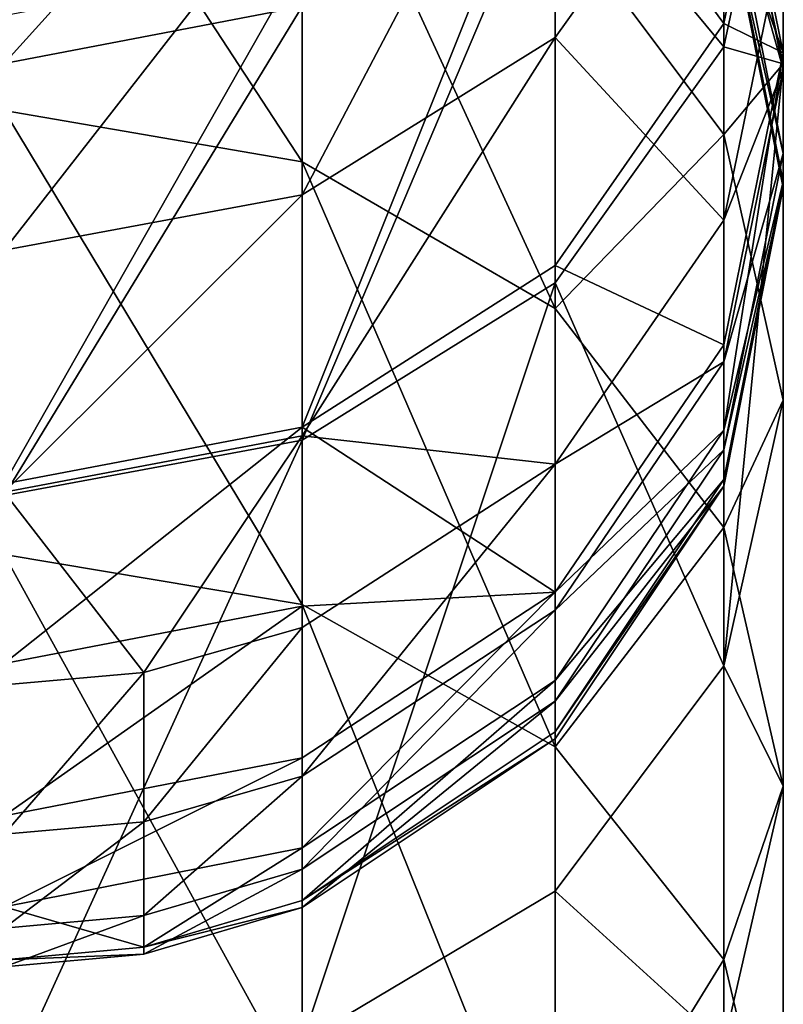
# Model space of a CAD drawing. Extents: x -46 to 46, y 1 to 197.
# Tile 162 of 168: x 0.34 to 3.87, y 160.7 to 165.25. Entities that reach past the tile are written whole.
import ezdxf

# ---------------------------------------------------------------- set-up
doc = ezdxf.new("R2010")
doc.units = 0
doc.header["$LTSCALE"] = 25.4
doc.layers.get('0').update_dxf_attribs({"color": 13, "linetype": 'CONTINUOUS'})

# ---------------------------------------------------------------- blocks, each defined once
blk = doc.blocks.new('BUSH-3401_STL')
at = {"color": 18}
mesh = blk.add_polyface(dxfattribs=at)
corners = [(3.868, 166.5526, 68.0282), (3.594, 167.4224, 75.9155), (3.594, 165.2341, 68.428), (3.868, 168.7574, 75.5753)]
mesh.append_faces([[corners[k] for k in face] for face in [(0, 1, 2), (1, 0, 3)]], dxfattribs={"vtx0": -1, "color": 18})
mesh = blk.add_polyface(dxfattribs=at)
corners = [(3.594, 167.1928, 103.5065), (3.868, 166.4094, 110.2539), (3.594, 165.1254, 109.7545), (3.868, 168.522, 103.8687)]
mesh.append_faces([[corners[k] for k in face] for face in [(0, 1, 2), (1, 0, 3)]], dxfattribs={"vtx0": -1, "color": 18})
mesh = blk.add_polyface(dxfattribs=at)
corners = [(3.594, 166.4476, 62.2859), (3.868, 166.5526, 68.0282), (3.868, 165.099, 62.5667), (3.594, 167.8711, 67.6283)]
mesh.append_faces([[corners[k] for k in face] for face in [(0, 1, 2), (1, 0, 3)]], dxfattribs={"vtx0": -1, "color": 18})
mesh = blk.add_polyface(dxfattribs=at)
corners = [(2.8136, 166.6654, 38.3479), (3.594, 166.258, 42.3562), (2.8136, 165.1696, 41.9325), (3.594, 167.7329, 38.8217)]
mesh.append_faces([[corners[k] for k in face] for face in [(0, 1, 2), (1, 0, 3)]], dxfattribs={"vtx0": -1, "color": 18})
mesh = blk.add_polyface(dxfattribs=at)
corners = [(3.868, 166.4094, 110.2539), (3.594, 166.3051, 114.0689), (3.868, 165.048, 113.5052), (3.594, 167.6935, 110.7533)]
mesh.append_faces([[corners[k] for k in face] for face in [(0, 1, 2), (1, 0, 3)]], dxfattribs={"vtx0": -1, "color": 18})
mesh = blk.add_polyface(dxfattribs=at)
corners = [(3.594, 166.258, 42.3562), (3.868, 165.6558, 48.5117), (3.594, 164.3257, 48.1525), (3.868, 167.5418, 42.8561)]
mesh.append_faces([[corners[k] for k in face] for face in [(0, 1, 2), (1, 0, 3)]], dxfattribs={"vtx0": -1, "color": 18})
mesh = blk.add_polyface(dxfattribs=at)
corners = [(3.594, 165.2341, 68.428), (2.8136, 166.2906, 76.204), (2.8136, 164.1163, 68.767), (3.594, 167.4224, 75.9155)]
mesh.append_faces([[corners[k] for k in face] for face in [(0, 1, 2), (1, 0, 3)]], dxfattribs={"vtx0": -1, "color": 18})
mesh = blk.add_polyface(dxfattribs=at)
corners = [(3.594, 166.3051, 114.0689), (2.8136, 165.762, 117.9047), (3.594, 164.7216, 117.3741), (2.8136, 167.3709, 114.5469)]
mesh.append_faces([[corners[k] for k in face] for face in [(0, 1, 2), (1, 0, 3)]], dxfattribs={"vtx0": -1, "color": 18})
mesh = blk.add_polyface(dxfattribs=at)
corners = [(2.8136, 166.0659, 103.1993), (3.594, 165.1254, 109.7545), (2.8136, 164.0368, 109.3311), (3.594, 167.1928, 103.5065)]
mesh.append_faces([[corners[k] for k in face] for face in [(0, 1, 2), (1, 0, 3)]], dxfattribs={"vtx0": -1, "color": 18})
mesh = blk.add_polyface(dxfattribs=at)
corners = [(3.868, 165.6558, 48.5117), (3.594, 166.3754, 51.486), (3.868, 165.023, 51.2234), (3.594, 166.9859, 48.871)]
mesh.append_faces([[corners[k] for k in face] for face in [(0, 1, 2), (1, 0, 3)]], dxfattribs={"vtx0": -1, "color": 18})
mesh = blk.add_polyface(dxfattribs=at)
corners = [(0.268, 166.7013, 118.3838), (1.6457, 164.5945, 121.6922), (1.6457, 166.4572, 118.2593), (0.268, 164.8321, 121.8289)]
mesh.append_faces([[corners[k] for k in face] for face in [(0, 1, 2), (1, 0, 3)]], dxfattribs={"vtx0": -1, "color": 18})
mesh = blk.add_polyface(dxfattribs=at)
corners = [(2.8136, 166.6654, 38.3479), (1.6457, 164.4424, 41.6494), (1.6457, 165.9521, 38.0313), (2.8136, 165.1696, 41.9325)]
mesh.append_faces([[corners[k] for k in face] for face in [(0, 1, 2), (1, 0, 3)]], dxfattribs={"vtx0": -1, "color": 18})
mesh = blk.add_polyface(dxfattribs=at)
corners = [(1.6457, 166.5739, 97.1834), (0.268, 165.0486, 102.9221), (0.268, 166.3033, 97.1399), (1.6457, 165.313, 102.9941)]
mesh.append_faces([[corners[k] for k in face] for face in [(0, 1, 2), (1, 0, 3)]], dxfattribs={"vtx0": -1, "color": 18})
mesh = blk.add_polyface(dxfattribs=at)
corners = [(3.868, 165.099, 62.5667), (3.594, 165.2341, 68.428), (3.594, 163.7503, 62.8476), (3.868, 166.5526, 68.0282)]
mesh.append_faces([[corners[k] for k in face] for face in [(0, 1, 2), (1, 0, 3)]], dxfattribs={"vtx0": -1, "color": 18})
mesh = blk.add_polyface(dxfattribs=at)
corners = [(1.6457, 166.4572, 118.2593), (2.8136, 163.9181, 121.303), (2.8136, 165.762, 117.9047), (1.6457, 164.5945, 121.6922)]
mesh.append_faces([[corners[k] for k in face] for face in [(0, 1, 2), (1, 0, 3)]], dxfattribs={"vtx0": -1, "color": 18})
mesh = blk.add_polyface(dxfattribs=at)
corners = [(3.594, 165.8793, 58.1222), (3.868, 165.099, 62.5667), (3.868, 164.5038, 58.1987), (3.594, 166.4476, 62.2859)]
mesh.append_faces([[corners[k] for k in face] for face in [(0, 1, 2), (1, 0, 3)]], dxfattribs={"vtx0": -1, "color": 18})
mesh = blk.add_polyface(dxfattribs=at)
corners = [(3.868, 166.4094, 110.2539), (3.868, 165.048, 113.5052), (3.594, 165.1254, 109.7545)]
mesh.append_faces([[corners[k] for k in face] for face in [(0, 1, 2)]], dxfattribs={"color": 18})
mesh = blk.add_polyface(dxfattribs=at)
corners = [(3.868, 165.023, 51.2234), (3.594, 166.0024, 53.9163), (3.868, 164.6334, 53.7645), (3.594, 166.3754, 51.486)]
mesh.append_faces([[corners[k] for k in face] for face in [(0, 1, 2), (1, 0, 3)]], dxfattribs={"vtx0": -1, "color": 18})
mesh = blk.add_polyface(dxfattribs=at)
corners = [(3.868, 165.048, 113.5052), (3.594, 164.7216, 117.3741), (3.868, 163.4943, 116.7483), (3.594, 166.3051, 114.0689)]
mesh.append_faces([[corners[k] for k in face] for face in [(0, 1, 2), (1, 0, 3)]], dxfattribs={"vtx0": -1, "color": 18})
mesh = blk.add_polyface(dxfattribs=at)
corners = [(2.8136, 166.2906, 76.204), (1.6457, 163.3694, 68.9935), (2.8136, 164.1163, 68.767), (1.6457, 165.5344, 76.3967)]
mesh.append_faces([[corners[k] for k in face] for face in [(0, 1, 2), (1, 0, 3)]], dxfattribs={"vtx0": -1, "color": 18})
mesh = blk.add_polyface(dxfattribs=at)
corners = [(2.8136, 165.1696, 41.9325), (3.594, 164.3257, 48.1525), (2.8136, 163.1981, 47.8479), (3.594, 166.258, 42.3562)]
mesh.append_faces([[corners[k] for k in face] for face in [(0, 1, 2), (1, 0, 3)]], dxfattribs={"vtx0": -1, "color": 18})
mesh = blk.add_polyface(dxfattribs=at)
corners = [(2.8136, 166.0659, 103.1993), (1.6457, 163.3095, 109.0483), (1.6457, 165.313, 102.9941), (2.8136, 164.0368, 109.3311)]
mesh.append_faces([[corners[k] for k in face] for face in [(0, 1, 2), (1, 0, 3)]], dxfattribs={"vtx0": -1, "color": 18})
mesh = blk.add_polyface(dxfattribs=at)
corners = [(3.868, 164.6334, 53.7645), (3.594, 165.8516, 56.0696), (3.868, 164.4747, 56.0303), (3.594, 166.0024, 53.9163)]
mesh.append_faces([[corners[k] for k in face] for face in [(0, 1, 2), (1, 0, 3)]], dxfattribs={"vtx0": -1, "color": 18})
mesh = blk.add_polyface(dxfattribs=at)
corners = [(1.6457, 165.9521, 38.0313), (0.268, 164.1871, 41.55), (0.268, 165.7016, 37.9201), (1.6457, 164.4424, 41.6494)]
mesh.append_faces([[corners[k] for k in face] for face in [(0, 1, 2), (1, 0, 3)]], dxfattribs={"vtx0": -1, "color": 18})
mesh = blk.add_polyface(dxfattribs=at)
corners = [(3.594, 165.8516, 56.0696), (3.868, 164.5038, 58.1987), (3.868, 164.4747, 56.0303), (3.594, 165.8793, 58.1222)]
mesh.append_faces([[corners[k] for k in face] for face in [(0, 1, 2), (1, 0, 3)]], dxfattribs={"vtx0": -1, "color": 18})
mesh = blk.add_polyface(dxfattribs=at)
corners = [(3.594, 164.7216, 117.3741), (2.8136, 163.9181, 121.303), (3.594, 162.9058, 120.7204), (2.8136, 165.762, 117.9047)]
mesh.append_faces([[corners[k] for k in face] for face in [(0, 1, 2), (1, 0, 3)]], dxfattribs={"vtx0": -1, "color": 18})
mesh = blk.add_polyface(dxfattribs=at)
corners = [(3.594, 164.3257, 48.1525), (3.868, 165.023, 51.2234), (3.594, 163.6706, 50.9608), (3.868, 165.6558, 48.5117)]
mesh.append_faces([[corners[k] for k in face] for face in [(0, 1, 2), (1, 0, 3)]], dxfattribs={"vtx0": -1, "color": 18})
mesh = blk.add_polyface(dxfattribs=at)
corners = [(1.6457, 165.5344, 76.3967), (0.268, 163.1071, 69.0731), (1.6457, 163.3694, 68.9935), (0.268, 165.2688, 76.4644)]
mesh.append_faces([[corners[k] for k in face] for face in [(0, 1, 2), (1, 0, 3)]], dxfattribs={"vtx0": -1, "color": 18})
mesh = blk.add_polyface(dxfattribs=at)
corners = [(1.6457, 165.313, 102.9941), (0.268, 163.0541, 108.9489), (0.268, 165.0486, 102.9221), (1.6457, 163.3095, 109.0483)]
mesh.append_faces([[corners[k] for k in face] for face in [(0, 1, 2), (1, 0, 3)]], dxfattribs={"vtx0": -1, "color": 18})
mesh = blk.add_polyface(dxfattribs=at)
corners = [(3.594, 163.7503, 62.8476), (2.8136, 164.1163, 68.767), (2.8136, 162.607, 63.0857), (3.594, 165.2341, 68.428)]
mesh.append_faces([[corners[k] for k in face] for face in [(0, 1, 2), (1, 0, 3)]], dxfattribs={"vtx0": -1, "color": 18})
mesh = blk.add_polyface(dxfattribs=at)
corners = [(1.6457, 163.3289, 44.7228), (1.6457, 164.4424, 41.6494), (2.8136, 165.1696, 41.9325)]
mesh.append_faces([[corners[k] for k in face] for face in [(0, 1, 2)]], dxfattribs={"color": 18})
mesh = blk.add_polyface(dxfattribs=at)
corners = [(2.8136, 163.1981, 47.8479), (1.6457, 163.3289, 44.7228), (2.8136, 165.1696, 41.9325)]
mesh.append_faces([[corners[k] for k in face] for face in [(0, 1, 2)]], dxfattribs={"color": 18})
mesh = blk.add_polyface(dxfattribs=at)
corners = [(2.8136, 164.0368, 109.3311), (3.594, 162.267, 116.1224), (2.8136, 161.2265, 115.5918), (3.594, 165.1254, 109.7545)]
mesh.append_faces([[corners[k] for k in face] for face in [(0, 1, 2), (1, 0, 3)]], dxfattribs={"vtx0": -1, "color": 18})
mesh = blk.add_polyface(dxfattribs=at)
corners = [(3.594, 165.1254, 109.7545), (3.868, 165.048, 113.5052), (3.594, 162.267, 116.1224)]
mesh.append_faces([[corners[k] for k in face] for face in [(0, 1, 2)]], dxfattribs={"color": 18})
mesh = blk.add_polyface(dxfattribs=at)
corners = [(3.868, 165.099, 62.5667), (3.594, 163.3556, 60.5903), (3.868, 164.5038, 58.1987)]
mesh.append_faces([[corners[k] for k in face] for face in [(0, 1, 2)]], dxfattribs={"color": 18})
mesh = blk.add_polyface(dxfattribs=at)
corners = [(3.868, 165.099, 62.5667), (3.594, 163.7503, 62.8476), (3.594, 163.3556, 60.5903)]
mesh.append_faces([[corners[k] for k in face] for face in [(0, 1, 2)]], dxfattribs={"color": 18})
mesh = blk.add_polyface(dxfattribs=at)
corners = [(3.868, 165.048, 113.5052), (3.868, 163.4943, 116.7483), (3.594, 162.267, 116.1224)]
mesh.append_faces([[corners[k] for k in face] for face in [(0, 1, 2)]], dxfattribs={"color": 18})
mesh = blk.add_polyface(dxfattribs=at)
corners = [(3.594, 163.6706, 50.9608), (3.868, 164.6334, 53.7645), (3.594, 163.2643, 53.6127), (3.868, 165.023, 51.2234)]
mesh.append_faces([[corners[k] for k in face] for face in [(0, 1, 2), (1, 0, 3)]], dxfattribs={"vtx0": -1, "color": 18})
mesh = blk.add_polyface(dxfattribs=at)
corners = [(0.268, 164.8321, 121.8289), (1.6457, 162.5505, 125.0513), (1.6457, 164.5945, 121.6922), (0.268, 162.7811, 125.1993)]
mesh.append_faces([[corners[k] for k in face] for face in [(0, 1, 2), (1, 0, 3)]], dxfattribs={"vtx0": -1, "color": 18})
mesh = blk.add_polyface(dxfattribs=at)
corners = [(3.868, 163.4943, 116.7483), (3.594, 162.9058, 120.7204), (3.868, 161.7117, 120.0332), (3.594, 164.7216, 117.3741)]
mesh.append_faces([[corners[k] for k in face] for face in [(0, 1, 2), (1, 0, 3)]], dxfattribs={"vtx0": -1, "color": 18})
mesh = blk.add_polyface(dxfattribs=at)
corners = [(3.594, 163.2643, 53.6127), (3.868, 164.4747, 56.0303), (3.594, 163.0977, 55.9909), (3.868, 164.6334, 53.7645)]
mesh.append_faces([[corners[k] for k in face] for face in [(0, 1, 2), (1, 0, 3)]], dxfattribs={"vtx0": -1, "color": 18})
mesh = blk.add_polyface(dxfattribs=at)
corners = [(1.6457, 164.5945, 121.6922), (2.8136, 161.8937, 124.6297), (2.8136, 163.9181, 121.303), (1.6457, 162.5505, 125.0513)]
mesh.append_faces([[corners[k] for k in face] for face in [(0, 1, 2), (1, 0, 3)]], dxfattribs={"vtx0": -1, "color": 18})
mesh = blk.add_polyface(dxfattribs=at)
corners = [(3.868, 164.4747, 56.0303), (3.594, 163.1283, 58.2752), (3.594, 163.0977, 55.9909), (3.868, 164.5038, 58.1987)]
mesh.append_faces([[corners[k] for k in face] for face in [(0, 1, 2), (1, 0, 3)]], dxfattribs={"vtx0": -1, "color": 18})
mesh = blk.add_polyface(dxfattribs=at)
corners = [(3.868, 164.5038, 58.1987), (3.594, 163.3556, 60.5903), (3.594, 163.1283, 58.2752)]
mesh.append_faces([[corners[k] for k in face] for face in [(0, 1, 2)]], dxfattribs={"color": 18})
mesh = blk.add_polyface(dxfattribs=at)
corners = [(1.6457, 164.4424, 41.6494), (0.268, 163.069, 44.6361), (0.268, 164.1871, 41.55), (1.6457, 163.3289, 44.7228)]
mesh.append_faces([[corners[k] for k in face] for face in [(0, 1, 2), (1, 0, 3)]], dxfattribs={"vtx0": -1, "color": 18})
mesh = blk.add_polyface(dxfattribs=at)
corners = [(2.8136, 163.1981, 47.8479), (3.594, 163.6706, 50.9608), (2.8136, 162.5241, 50.7382), (3.594, 164.3257, 48.1525)]
mesh.append_faces([[corners[k] for k in face] for face in [(0, 1, 2), (1, 0, 3)]], dxfattribs={"vtx0": -1, "color": 18})
mesh = blk.add_polyface(dxfattribs=at)
corners = [(1.6457, 163.3694, 68.9935), (2.8136, 162.607, 63.0857), (2.8136, 164.1163, 68.767)]
mesh.append_faces([[corners[k] for k in face] for face in [(0, 1, 2)]], dxfattribs={"color": 18})
mesh = blk.add_polyface(dxfattribs=at)
corners = [(2.8136, 164.0368, 109.3311), (1.6457, 160.5313, 115.2372), (1.6457, 163.3095, 109.0483), (2.8136, 161.2265, 115.5918)]
mesh.append_faces([[corners[k] for k in face] for face in [(0, 1, 2), (1, 0, 3)]], dxfattribs={"vtx0": -1, "color": 18})
mesh = blk.add_polyface(dxfattribs=at)
corners = [(3.594, 162.9058, 120.7204), (2.8136, 161.8937, 124.6297), (3.594, 160.9107, 123.9988), (2.8136, 163.9181, 121.303)]
mesh.append_faces([[corners[k] for k in face] for face in [(0, 1, 2), (1, 0, 3)]], dxfattribs={"vtx0": -1, "color": 18})
mesh = blk.add_polyface(dxfattribs=at)
corners = [(3.594, 163.3556, 60.5903), (2.8136, 162.607, 63.0857), (2.8136, 162.1988, 60.7501), (3.594, 163.7503, 62.8476)]
mesh.append_faces([[corners[k] for k in face] for face in [(0, 1, 2), (1, 0, 3)]], dxfattribs={"vtx0": -1, "color": 18})
mesh = blk.add_polyface(dxfattribs=at)
corners = [(2.8136, 162.5241, 50.7382), (3.594, 163.2643, 53.6127), (2.8136, 162.1036, 53.484), (3.594, 163.6706, 50.9608)]
mesh.append_faces([[corners[k] for k in face] for face in [(0, 1, 2), (1, 0, 3)]], dxfattribs={"vtx0": -1, "color": 18})
mesh = blk.add_polyface(dxfattribs=at)
corners = [(3.594, 162.267, 116.1224), (3.868, 161.7117, 120.0332), (3.594, 160.5176, 119.3461), (3.868, 163.4943, 116.7483)]
mesh.append_faces([[corners[k] for k in face] for face in [(0, 1, 2), (1, 0, 3)]], dxfattribs={"vtx0": -1, "color": 18})
mesh = blk.add_polyface(dxfattribs=at)
corners = [(1.6457, 163.3694, 68.9935), (0.268, 162.278, 66.2083), (1.6457, 162.5425, 66.1367), (0.268, 163.1071, 69.0731)]
mesh.append_faces([[corners[k] for k in face] for face in [(0, 1, 2), (1, 0, 3)]], dxfattribs={"vtx0": -1, "color": 18})
mesh = blk.add_polyface(dxfattribs=at)
corners = [(1.6457, 163.3694, 68.9935), (1.6457, 162.5425, 66.1367), (2.8136, 162.607, 63.0857)]
mesh.append_faces([[corners[k] for k in face] for face in [(0, 1, 2)]], dxfattribs={"color": 18})
mesh = blk.add_polyface(dxfattribs=at)
corners = [(3.594, 163.1283, 58.2752), (2.8136, 162.1988, 60.7501), (2.8136, 161.9622, 58.3401), (3.594, 163.3556, 60.5903)]
mesh.append_faces([[corners[k] for k in face] for face in [(0, 1, 2), (1, 0, 3)]], dxfattribs={"vtx0": -1, "color": 18})
mesh = blk.add_polyface(dxfattribs=at)
corners = [(0.9141, 162.2365, 47.5882), (0.268, 163.069, 44.6361), (1.6457, 163.3289, 44.7228)]
mesh.append_faces([[corners[k] for k in face] for face in [(0, 1, 2)]], dxfattribs={"color": 18})
mesh = blk.add_polyface(dxfattribs=at)
corners = [(1.6457, 163.3095, 109.0483), (0.268, 160.2872, 115.1127), (0.268, 163.0541, 108.9489), (1.6457, 160.5313, 115.2372)]
mesh.append_faces([[corners[k] for k in face] for face in [(0, 1, 2), (1, 0, 3)]], dxfattribs={"vtx0": -1, "color": 18})
mesh = blk.add_polyface(dxfattribs=at)
corners = [(1.6457, 162.4446, 47.6444), (0.9141, 162.2365, 47.5882), (1.6457, 163.3289, 44.7228)]
mesh.append_faces([[corners[k] for k in face] for face in [(0, 1, 2)]], dxfattribs={"color": 18})
mesh = blk.add_polyface(dxfattribs=at)
corners = [(2.8136, 163.1981, 47.8479), (1.6457, 162.4446, 47.6444), (1.6457, 163.3289, 44.7228)]
mesh.append_faces([[corners[k] for k in face] for face in [(0, 1, 2)]], dxfattribs={"color": 18})
mesh = blk.add_polyface(dxfattribs=at)
corners = [(2.8136, 162.1036, 53.484), (3.594, 163.0977, 55.9909), (2.8136, 161.9303, 55.9576), (3.594, 163.2643, 53.6127)]
mesh.append_faces([[corners[k] for k in face] for face in [(0, 1, 2), (1, 0, 3)]], dxfattribs={"vtx0": -1, "color": 18})
mesh = blk.add_polyface(dxfattribs=at)
corners = [(2.8136, 163.1981, 47.8479), (1.6457, 161.758, 50.5894), (1.6457, 162.4446, 47.6444), (2.8136, 162.5241, 50.7382)]
mesh.append_faces([[corners[k] for k in face] for face in [(0, 1, 2), (1, 0, 3)]], dxfattribs={"vtx0": -1, "color": 18})
mesh = blk.add_polyface(dxfattribs=at)
corners = [(3.594, 163.0977, 55.9909), (2.8136, 161.9622, 58.3401), (2.8136, 161.9303, 55.9576), (3.594, 163.1283, 58.2752)]
mesh.append_faces([[corners[k] for k in face] for face in [(0, 1, 2), (1, 0, 3)]], dxfattribs={"vtx0": -1, "color": 18})
mesh = blk.add_polyface(dxfattribs=at)
corners = [(0.9141, 162.2365, 47.5882), (0.268, 162.1801, 47.5729), (0.268, 163.069, 44.6361)]
mesh.append_faces([[corners[k] for k in face] for face in [(0, 1, 2)]], dxfattribs={"color": 18})
mesh = blk.add_polyface(dxfattribs=at)
corners = [(3.868, 161.7117, 120.0332), (3.594, 160.9107, 123.9988), (3.868, 159.7512, 123.2545), (3.594, 162.9058, 120.7204)]
mesh.append_faces([[corners[k] for k in face] for face in [(0, 1, 2), (1, 0, 3)]], dxfattribs={"vtx0": -1, "color": 18})
mesh = blk.add_polyface(dxfattribs=at)
corners = [(0.268, 162.7811, 125.1993), (1.6457, 160.28, 128.4037), (1.6457, 162.5505, 125.0513), (0.268, 160.5032, 128.5629)]
mesh.append_faces([[corners[k] for k in face] for face in [(0, 1, 2), (1, 0, 3)]], dxfattribs={"vtx0": -1, "color": 18})
mesh = blk.add_polyface(dxfattribs=at)
corners = [(2.8136, 162.607, 63.0857), (1.6457, 161.4259, 60.8568), (2.8136, 162.1988, 60.7501), (1.6457, 161.843, 63.2447)]
mesh.append_faces([[corners[k] for k in face] for face in [(0, 1, 2), (1, 0, 3)]], dxfattribs={"vtx0": -1, "color": 18})
mesh = blk.add_polyface(dxfattribs=at)
corners = [(1.6457, 162.5425, 66.1367), (1.6457, 161.843, 63.2447), (2.8136, 162.607, 63.0857)]
mesh.append_faces([[corners[k] for k in face] for face in [(0, 1, 2)]], dxfattribs={"color": 18})
mesh = blk.add_polyface(dxfattribs=at)
corners = [(1.6457, 162.5425, 66.1367), (0.268, 161.5748, 63.3006), (1.6457, 161.843, 63.2447), (0.268, 162.278, 66.2083)]
mesh.append_faces([[corners[k] for k in face] for face in [(0, 1, 2), (1, 0, 3)]], dxfattribs={"vtx0": -1, "color": 18})
mesh = blk.add_polyface(dxfattribs=at)
corners = [(1.6457, 162.5505, 125.0513), (2.8136, 159.6447, 127.9506), (2.8136, 161.8937, 124.6297), (1.6457, 160.28, 128.4037)]
mesh.append_faces([[corners[k] for k in face] for face in [(0, 1, 2), (1, 0, 3)]], dxfattribs={"vtx0": -1, "color": 18})
mesh = blk.add_polyface(dxfattribs=at)
corners = [(2.8136, 162.5241, 50.7382), (1.6457, 161.3281, 53.398), (1.6457, 161.758, 50.5894), (2.8136, 162.1036, 53.484)]
mesh.append_faces([[corners[k] for k in face] for face in [(0, 1, 2), (1, 0, 3)]], dxfattribs={"vtx0": -1, "color": 18})
mesh = blk.add_polyface(dxfattribs=at)
corners = [(1.6457, 162.4446, 47.6444), (0.9141, 161.5464, 50.5483), (0.9141, 162.2365, 47.5882), (1.6457, 161.758, 50.5894)]
mesh.append_faces([[corners[k] for k in face] for face in [(0, 1, 2), (1, 0, 3)]], dxfattribs={"vtx0": -1, "color": 18})
mesh = blk.add_polyface(dxfattribs=at)
corners = [(2.8136, 161.2265, 115.5918), (3.594, 160.5176, 119.3461), (2.8136, 159.5053, 118.7635), (3.594, 162.267, 116.1224)]
mesh.append_faces([[corners[k] for k in face] for face in [(0, 1, 2), (1, 0, 3)]], dxfattribs={"vtx0": -1, "color": 18})
mesh = blk.add_polyface(dxfattribs=at)
corners = [(0.9141, 162.2365, 47.5882), (0.268, 161.489, 50.5372), (0.268, 162.1801, 47.5729), (0.9141, 161.5464, 50.5483)]
mesh.append_faces([[corners[k] for k in face] for face in [(0, 1, 2), (1, 0, 3)]], dxfattribs={"vtx0": -1, "color": 18})
mesh = blk.add_polyface(dxfattribs=at)
corners = [(2.8136, 162.1988, 60.7501), (1.6457, 161.183, 58.3835), (2.8136, 161.9622, 58.3401), (1.6457, 161.4259, 60.8568)]
mesh.append_faces([[corners[k] for k in face] for face in [(0, 1, 2), (1, 0, 3)]], dxfattribs={"vtx0": -1, "color": 18})
mesh = blk.add_polyface(dxfattribs=at)
corners = [(2.8136, 162.1036, 53.484), (1.6457, 161.1503, 55.9353), (1.6457, 161.3281, 53.398), (2.8136, 161.9303, 55.9576)]
mesh.append_faces([[corners[k] for k in face] for face in [(0, 1, 2), (1, 0, 3)]], dxfattribs={"vtx0": -1, "color": 18})
mesh = blk.add_polyface(dxfattribs=at)
corners = [(2.8136, 161.9303, 55.9576), (1.6457, 161.183, 58.3835), (1.6457, 161.1503, 55.9353), (2.8136, 161.9622, 58.3401)]
mesh.append_faces([[corners[k] for k in face] for face in [(0, 1, 2), (1, 0, 3)]], dxfattribs={"vtx0": -1, "color": 18})
mesh = blk.add_polyface(dxfattribs=at)
corners = [(3.594, 160.9107, 123.9988), (2.8136, 159.6447, 127.9506), (3.594, 158.6937, 127.2724), (2.8136, 161.8937, 124.6297)]
mesh.append_faces([[corners[k] for k in face] for face in [(0, 1, 2), (1, 0, 3)]], dxfattribs={"vtx0": -1, "color": 18})
mesh = blk.add_polyface(dxfattribs=at)
corners = [(1.6457, 161.843, 63.2447), (0.268, 161.1544, 60.8943), (1.6457, 161.4259, 60.8568), (0.268, 161.5748, 63.3006)]
mesh.append_faces([[corners[k] for k in face] for face in [(0, 1, 2), (1, 0, 3)]], dxfattribs={"vtx0": -1, "color": 18})
mesh = blk.add_polyface(dxfattribs=at)
corners = [(1.6457, 161.758, 50.5894), (0.9141, 161.1139, 53.3743), (0.9141, 161.5464, 50.5483), (1.6457, 161.3281, 53.398)]
mesh.append_faces([[corners[k] for k in face] for face in [(0, 1, 2), (1, 0, 3)]], dxfattribs={"vtx0": -1, "color": 18})
mesh = blk.add_polyface(dxfattribs=at)
corners = [(3.594, 160.5176, 119.3461), (3.868, 159.7512, 123.2545), (3.594, 158.5917, 122.5103), (3.868, 161.7117, 120.0332)]
mesh.append_faces([[corners[k] for k in face] for face in [(0, 1, 2), (1, 0, 3)]], dxfattribs={"vtx0": -1, "color": 18})
mesh = blk.add_polyface(dxfattribs=at)
corners = [(0.9141, 161.5464, 50.5483), (0.268, 161.0558, 53.3678), (0.268, 161.489, 50.5372), (0.9141, 161.1139, 53.3743)]
mesh.append_faces([[corners[k] for k in face] for face in [(0, 1, 2), (1, 0, 3)]], dxfattribs={"vtx0": -1, "color": 18})
mesh = blk.add_polyface(dxfattribs=at)
corners = [(0.268, 161.1544, 60.8943), (0.9141, 160.9678, 58.3954), (1.6457, 161.4259, 60.8568)]
mesh.append_faces([[corners[k] for k in face] for face in [(0, 1, 2)]], dxfattribs={"color": 18})
mesh = blk.add_polyface(dxfattribs=at)
corners = [(1.6457, 161.4259, 60.8568), (0.9141, 160.9678, 58.3954), (1.6457, 161.183, 58.3835)]
mesh.append_faces([[corners[k] for k in face] for face in [(0, 1, 2)]], dxfattribs={"color": 18})
mesh = blk.add_polyface(dxfattribs=at)
corners = [(1.6457, 161.3281, 53.398), (0.9141, 160.9349, 55.9291), (0.9141, 161.1139, 53.3743), (1.6457, 161.1503, 55.9353)]
mesh.append_faces([[corners[k] for k in face] for face in [(0, 1, 2), (1, 0, 3)]], dxfattribs={"vtx0": -1, "color": 18})
mesh = blk.add_polyface(dxfattribs=at)
corners = [(2.8136, 159.5053, 118.7635), (1.6457, 160.5313, 115.2372), (2.8136, 161.2265, 115.5918)]
mesh.append_faces([[corners[k] for k in face] for face in [(0, 1, 2)]], dxfattribs={"color": 18})
mesh = blk.add_polyface(dxfattribs=at)
corners = [(1.6457, 161.1503, 55.9353), (0.9141, 160.9678, 58.3954), (0.9141, 160.9349, 55.9291), (1.6457, 161.183, 58.3835)]
mesh.append_faces([[corners[k] for k in face] for face in [(0, 1, 2), (1, 0, 3)]], dxfattribs={"vtx0": -1, "color": 18})
mesh = blk.add_polyface(dxfattribs=at)
corners = [(0.268, 161.1544, 60.8943), (0.268, 160.9094, 58.3987), (0.9141, 160.9678, 58.3954)]
mesh.append_faces([[corners[k] for k in face] for face in [(0, 1, 2)]], dxfattribs={"color": 18})
mesh = blk.add_polyface(dxfattribs=at)
corners = [(0.9141, 161.1139, 53.3743), (0.268, 160.8764, 55.9275), (0.268, 161.0558, 53.3678), (0.9141, 160.9349, 55.9291)]
mesh.append_faces([[corners[k] for k in face] for face in [(0, 1, 2), (1, 0, 3)]], dxfattribs={"vtx0": -1, "color": 18})
mesh = blk.add_polyface(dxfattribs=at)
corners = [(0.9141, 160.9349, 55.9291), (0.268, 160.9094, 58.3987), (0.268, 160.8764, 55.9275), (0.9141, 160.9678, 58.3954)]
mesh.append_faces([[corners[k] for k in face] for face in [(0, 1, 2), (1, 0, 3)]], dxfattribs={"vtx0": -1, "color": 18})
mesh = blk.add_polyface(dxfattribs=at)
corners = [(3.868, 159.7512, 123.2545), (3.594, 158.6937, 127.2724), (3.868, 157.5721, 126.4725), (3.594, 160.9107, 123.9988)]
mesh.append_faces([[corners[k] for k in face] for face in [(0, 1, 2), (1, 0, 3)]], dxfattribs={"vtx0": -1, "color": 18})
blk = doc.blocks.new('GRUPUJ_1')
at = {"color": 0}
blk.add_blockref('BUSH-3401_STL', (45.5568, -27.6526, -0.8958), dxfattribs=at)

msp = doc.modelspace()

# ---------------------------------------------------------------- block references
at = {"color": 0}
msp.add_blockref('GRUPUJ_1', (-45.5568, 27.6526, -67.9042), dxfattribs=at)

doc.saveas('drawing.dxf')
